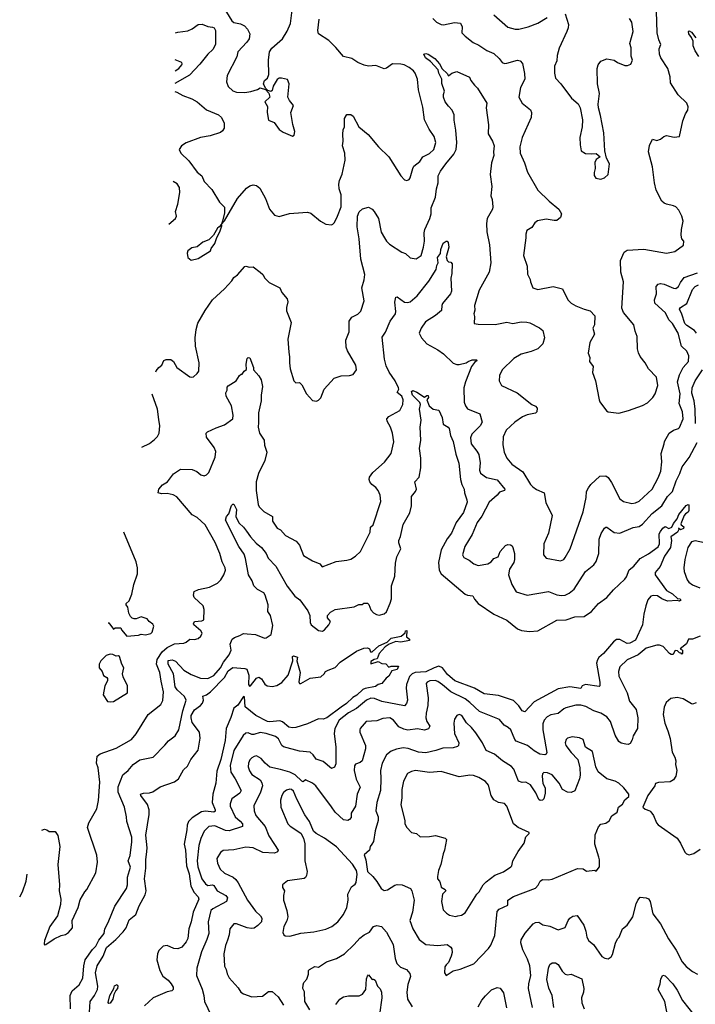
# Model space of a CAD drawing. Extents: x 1245515 to 1420776, y 606314 to 671314.
# Tile 29 of 256: x 1252366 to 1258037, y 654132 to 662394. Entities that reach past the tile are written whole.
import ezdxf

# ---------------------------------------------------------------- set-up
doc = ezdxf.new("R2010")
doc.units = 0

msp = doc.modelspace()

# ---------------------------------------------------------------- linework, layer by layer
at = {"layer": '0CON10XD'}
for points in [[(1254080.4, 662495), (1254147.8, 662385), (1254165, 662371.5), (1254220.3, 662360.3), (1254252.4, 662342.4), (1254279.2, 662315), (1254297.5, 662275), (1254292, 662235), (1254274, 662205), (1254198.1, 662125), (1254188.1, 662081.9), (1254107.1, 661925), (1254102.7, 661872.7), (1254117.5, 661835), (1254155, 661797.5), (1254185, 661787.1), (1254255, 661784.2), (1254307.7, 661792.3), (1254361.7, 661808.3), (1254385, 661823.3), (1254430, 661810), (1254457, 661777), (1254466.7, 661745), (1254423.3, 661705), (1254447.5, 661665), (1254443, 661617), (1254455, 661550), (1254501.7, 661531.7), (1254545, 661472.5), (1254579.3, 661449.3), (1254655, 661417.5), (1254670, 661425), (1254676.7, 661455), (1254658, 661515), (1254648.8, 661581.2), (1254643.3, 661615), (1254663.3, 661675), (1254630, 661715), (1254616, 661745), (1254627.5, 661855), (1254615, 661892.5), (1254565, 661903.3), (1254545, 661902.5), (1254527, 661893), (1254493, 661837), (1254485, 661800), (1254475, 661792.5), (1254450, 661800), (1254430, 661820), (1254413.6, 661856.4), (1254422.5, 661885), (1254447.5, 661905), (1254456.4, 661933.6), (1254456.2, 662055), (1254464.1, 662125.9), (1254484.1, 662155.9), (1254573.3, 662235), (1254612.7, 662297.3), (1254638.3, 662361.7), (1254652.2, 662475)], [(1255835, 662403.8), (1255864.5, 662374.5), (1255905, 662354.2), (1255925, 662351.9), (1256015, 662371.1), (1256065, 662365.7), (1256080, 662335), (1256078.8, 662285), (1256105.6, 662255.6), (1256172.2, 662202.2), (1256220.2, 662180.2), (1256288, 662135), (1256345, 662112.1), (1256389.7, 662069.7), (1256416.2, 662035), (1256435, 662027.1), (1256455, 662028.6), (1256545, 662055.8), (1256568.3, 662048.3), (1256587, 662027), (1256603.4, 661943.4), (1256605.4, 661895), (1256570.9, 661825), (1256556.5, 661745), (1256585, 661693.8), (1256655, 661638), (1256662.9, 661615), (1256660, 661575), (1256584.2, 661405.8), (1256563, 661327), (1256566, 661275), (1256602.4, 661192.4), (1256630, 661115), (1256714.6, 660964.6), (1256811.5, 660871.5), (1256891.2, 660805), (1256913.3, 660765), (1256906.1, 660733.9), (1256875, 660710), (1256851.7, 660708.3), (1256785, 660720), (1256712.3, 660707.7), (1256691.2, 660688.8), (1256665, 660650), (1256624, 660625), (1256614.2, 660595), (1256616, 660565), (1256595.6, 660415), (1256625.8, 660325), (1256628.3, 660258.3), (1256652.5, 660215), (1256653.3, 660195), (1256673.9, 660143.9), (1256715, 660131.2), (1256844.2, 660154.2), (1256922.5, 660135), (1256966, 660045), (1256994.4, 660014.4), (1257035, 659992), (1257105, 659964), (1257155, 659952.5), (1257195, 659910), (1257190, 659835), (1257176.7, 659805), (1257190, 659755), (1257152.5, 659685), (1257138.8, 659595), (1257150.7, 659560.7), (1257148.8, 659525), (1257180, 659485), (1257173.3, 659435), (1257200, 659365), (1257230, 659205), (1257236.4, 659186.4), (1257291.2, 659111.2), (1257305, 659103.8), (1257395, 659093.8), (1257477.5, 659115), (1257595, 659157.5), (1257635, 659178.8), (1257682, 659225), (1257700, 659255), (1257723.3, 659325), (1257711.9, 659395), (1257645.7, 659465), (1257617.5, 659515), (1257575, 659568.8), (1257561.2, 659598.8), (1257552.4, 659632.4), (1257550, 659735), (1257531.7, 659781.7), (1257521.4, 659835), (1257435, 659936.2), (1257419.2, 659975), (1257435.7, 660195), (1257412.5, 660275), (1257408.9, 660375), (1257441.4, 660445), (1257465, 660459.4), (1257605, 660468.1), (1257795.7, 660434.3), (1257865, 660449.2), (1257938.8, 660501.2), (1257942, 660535), (1257923.3, 660555), (1257918, 660585), (1257920, 660635), (1257934, 660705), (1257923.8, 660745), (1257900, 660795), (1257872.8, 660822.8), (1257855, 660833.1), (1257796.4, 660846.4), (1257775, 660854.2), (1257755, 660872), (1257710, 660965), (1257695.6, 661025.6), (1257679.2, 661159.2), (1257644, 661285), (1257652.5, 661337.5), (1257678.3, 661391.7), (1257715, 661380), (1257745, 661392), (1257774.4, 661415.6), (1257795, 661421.4), (1257858.8, 661408.8), (1257905.9, 661414.1), (1257933.7, 661546.3), (1257955.7, 661604.3), (1257974.2, 661635), (1257977, 661663), (1257967.1, 661695), (1257893, 661763), (1257829.4, 661865), (1257825.8, 661915), (1257805.6, 661985), (1257747.1, 662075), (1257735.7, 662105), (1257735, 662150), (1257747.5, 662185), (1257731.9, 662225), (1257718.1, 662285), (1257710.7, 662465)], [(1256345, 662434), (1256465, 662332), (1256525.5, 662315.5), (1256555, 662315.6), (1256635, 662335.5), (1256715, 662364.4), (1256795, 662411.9)], [(1256945.7, 662445), (1256974.2, 662355), (1256971.4, 662325), (1256957.5, 662295), (1256894, 662155), (1256878.8, 662095), (1256875, 662050), (1256856.7, 662005), (1256854.2, 661945.8), (1256865, 661903.8), (1256907.3, 661857.3), (1256997, 661737), (1257055, 661687.5), (1257071.2, 661655), (1257090.8, 661555), (1257087.5, 661495), (1257068, 661405), (1257070, 661345), (1257080, 661295), (1257115, 661272.5), (1257165, 661267.5), (1257205, 661272.5), (1257240, 661245), (1257205, 661220), (1257193.6, 661196.4), (1257197.5, 661145), (1257187, 661113), (1257187, 661087), (1257202.5, 661065), (1257245, 661056.7), (1257275, 661066.7), (1257306.7, 661095), (1257316.2, 661185), (1257291.2, 661231.2), (1257277.5, 661295), (1257270, 661445), (1257240.7, 661589.3), (1257224.1, 661654.1), (1257222.5, 661685), (1257232, 661775), (1257215.8, 661855), (1257214, 661985), (1257223, 662017), (1257244.5, 662045.5), (1257294.4, 662065.6), (1257357.5, 662055), (1257385, 662036.2), (1257445, 662010), (1257469.3, 662010.7), (1257495, 662022.5), (1257510, 662055), (1257497.7, 662087.7), (1257497.6, 662157.6), (1257487.5, 662195), (1257516.9, 662295), (1257505.6, 662375), (1257484.5, 662404.5)], [(1253667.5, 661792.8), (1253685, 661786.9), (1253735, 661758.8), (1253811.4, 661731.4), (1253856.1, 661706.1), (1253935, 661637.1), (1254036.2, 661596.2), (1254059.2, 661575), (1254084, 661525), (1254084, 661485), (1254068.3, 661461.7), (1254051.2, 661448.8), (1253965, 661418.9), (1253885, 661405.7), (1253765, 661361.2), (1253725, 661336.7), (1253703.8, 661305), (1253718.8, 661275), (1253785, 661210), (1253855, 661116), (1253894.1, 661084.1), (1253915, 661037.5), (1253980.5, 660970.5), (1254043.9, 660863.9), (1254085, 660820), (1254086.1, 660773.9), (1254067.5, 660702.5), (1254060, 660680), (1254040, 660655), (1254026.7, 660645), (1253993, 660587), (1253953, 660547), (1253905, 660528), (1253855, 660488.8), (1253810.3, 660479.7), (1253778.8, 660455), (1253772, 660435), (1253777.5, 660397.5), (1253805, 660377.5), (1253865, 660390), (1253966.7, 660455), (1253972.5, 660475), (1254003.8, 660515), (1254022, 660568), (1254047.1, 660615), (1254062.5, 660665), (1254060, 660680), (1254085, 660707.5), (1254195, 660893.3), (1254270, 660980), (1254298.8, 661001.2), (1254325, 661010), (1254355, 661004), (1254381.7, 660981.7), (1254430, 660895), (1254464.3, 660805), (1254505, 660754), (1254545, 660744.2), (1254632.3, 660767.7), (1254744.2, 660775.8), (1254781.7, 660778.3), (1254809.7, 660769.7), (1254890, 660705), (1254935, 660677.5), (1254985, 660672.5), (1254995, 660677.5), (1255008.3, 660691.7), (1255033.9, 660746.1), (1255064, 660825), (1255063.8, 660925), (1255048.8, 660975), (1255046.2, 661015), (1255051.2, 661045), (1255072.3, 661097.7), (1255098, 661215), (1255094.4, 661275), (1255075.8, 661335), (1255080.8, 661375), (1255078, 661435), (1255080.7, 661469.3), (1255092.5, 661495), (1255092.5, 661565), (1255111.2, 661598.8), (1255145, 661598.8), (1255166.7, 661585), (1255213.3, 661495), (1255290.9, 661430.9), (1255377.3, 661327.3), (1255465, 661242.5), (1255566.2, 661085), (1255595, 661050), (1255615, 661043.8), (1255635, 661053.3), (1255645, 661067.5), (1255667.5, 661145), (1255675.7, 661164.3), (1255724, 661205), (1255750.8, 661245), (1255805, 661270.8), (1255842.5, 661305), (1255859.2, 661365), (1255844.4, 661415), (1255803.1, 661475), (1255764.6, 661554.6), (1255749.8, 661659.8), (1255714.1, 661805), (1255704.1, 661895), (1255686.1, 661945), (1255672.1, 661965), (1255635, 661992.8), (1255594.4, 662014.4), (1255565, 662022.5), (1255495, 662023), (1255445, 661988.6), (1255425, 661982.2), (1255355, 662010.3), (1255295, 662005.4), (1255256.9, 662013.1), (1255205, 662034), (1255155, 662068.5), (1255084.2, 662085), (1255021, 662161), (1254959.9, 662219.9), (1254875, 662276.2), (1254868.2, 662305), (1254880.2, 662399.8)], [(1253675.3, 662285.3), (1253695, 662291.2), (1253778.5, 662301.5), (1253815, 662316.9), (1253865, 662355.3), (1253897.3, 662357.3), (1253945, 662338.1), (1253985, 662331.4), (1253997.5, 662325), (1254011.4, 662305), (1254009.4, 662185), (1253988.9, 662145), (1253946.9, 662105), (1253879.1, 662020.9), (1253791.8, 661928.2), (1253668.6, 661860.2)], [(1258066.8, 662085), (1258035, 662134.5), (1258019.8, 662175), (1258018.6, 662215), (1258006.3, 662246.3), (1257983.5, 662275), (1257980.6, 662295), (1257985, 662300), (1258005, 662288.5), (1258042.7, 662242.7)], [(1253509, 659439.6), (1253512.1, 659447.9), (1253533.4, 659476.6), (1253560, 659495), (1253577.5, 659535), (1253595, 659542.5), (1253635, 659542.5), (1253657.5, 659525), (1253686.7, 659475), (1253795, 659397.5), (1253805, 659393.3), (1253825, 659397.5), (1253857.5, 659425), (1253868.8, 659445), (1253872, 659515), (1253841.5, 659655), (1253840.5, 659725), (1253848.5, 659795), (1253862.2, 659847.8), (1253921.9, 659955), (1253985.4, 660044.6), (1254084.4, 660135.6), (1254147.4, 660202.6), (1254165, 660230), (1254195, 660254), (1254255, 660323.3), (1254265, 660326.7), (1254295, 660316.7), (1254325, 660320), (1254385, 660276.7), (1254406.7, 660255), (1254423.3, 660225), (1254459.5, 660189.5), (1254550, 660145), (1254567.5, 660105), (1254611.2, 660051.2), (1254615.9, 660025.9), (1254605, 659980), (1254605, 659950), (1254645.9, 659854.1), (1254617.3, 659712.7), (1254624.3, 659605), (1254632.5, 659565), (1254630, 659515), (1254636, 659465), (1254667.5, 659365), (1254685, 659347.5), (1254715, 659350), (1254735, 659330), (1254772.5, 659255), (1254825, 659200), (1254856.4, 659193.6), (1254875, 659202.5), (1254895, 659222.5), (1254922.5, 659295), (1255005, 659386), (1255065, 659406), (1255135, 659408.8), (1255165, 659416.7), (1255193.3, 659455), (1255188.8, 659495), (1255116.7, 659616.7), (1255107.6, 659647.6), (1255104.5, 659704.5), (1255130.6, 659775), (1255132.5, 659865), (1255155, 659898.8), (1255205, 659923.8), (1255230.5, 659949.5), (1255258.6, 660035), (1255238.9, 660145), (1255259.1, 660210.9), (1255262.9, 660255), (1255230, 660385), (1255215.9, 660555), (1255198.9, 660655), (1255201.1, 660745), (1255215, 660782.9), (1255245, 660808.1), (1255295, 660822), (1255325, 660804.3), (1255342.5, 660785), (1255376.9, 660725), (1255401.9, 660611.9), (1255428.2, 660565), (1255445.3, 660535.3), (1255471.3, 660511.3), (1255573.3, 660445), (1255605, 660433.8), (1255645, 660396.7), (1255695, 660388.8), (1255735.8, 660415), (1255756.2, 660485), (1255763, 660537), (1255760.4, 660605), (1255767.2, 660635), (1255809.2, 660725), (1255820, 660765), (1255819.3, 660815), (1255857, 660905), (1255863.9, 660975), (1255878.2, 661025), (1255879.2, 661085), (1255898, 661122), (1255943.7, 661186.3), (1256011.2, 661265), (1256030.3, 661305), (1256034.6, 661365), (1256028.3, 661468.3), (1256012.6, 661552.6), (1256014.4, 661595), (1255996.6, 661636.6), (1255965, 661670), (1255936.4, 661706.4), (1255923.9, 661743.9), (1255923.6, 661766.4), (1255933.3, 661795), (1255909.8, 661859.8), (1255908.8, 661895), (1255885.3, 661945), (1255878.5, 661975), (1255814.6, 662045), (1255773.8, 662073.8), (1255759.5, 662105), (1255775, 662110), (1255795, 662104.8), (1255849.8, 662069.8), (1255891.3, 662025), (1255912.1, 661982.1), (1255953.6, 661943.6), (1255965, 661923.3), (1255993, 661947), (1256035, 661958.8), (1256143, 661913), (1256154.2, 661884.2), (1256182.5, 661845), (1256209.8, 661819.8), (1256286.7, 661695), (1256281.1, 661655), (1256302.5, 661512.5), (1256297.9, 661437.9), (1256334.5, 661374.5), (1256348.1, 661335), (1256342.5, 661285), (1256347.5, 661255), (1256326.8, 661193.2), (1256314.4, 661095.6), (1256330, 660995), (1256321.2, 660915), (1256331.2, 660885), (1256338.6, 660825), (1256334.2, 660805), (1256290, 660725), (1256284.5, 660685), (1256286.9, 660615), (1256310.6, 660505), (1256320, 660355), (1256307.1, 660275), (1256222.9, 660125), (1256184.3, 659995), (1256186.4, 659956.4), (1256178, 659925), (1256183.8, 659905), (1256180, 659845), (1256215, 659838.8), (1256358, 659838), (1256455, 659856), (1256505, 659845.7), (1256575, 659860.4), (1256623.6, 659856.4), (1256649.3, 659849.3), (1256728.1, 659808.1), (1256756.2, 659785), (1256772, 659725), (1256757.5, 659675), (1256715, 659631.4), (1256660.9, 659609.1), (1256575, 659588.9), (1256515, 659551.9), (1256417.5, 659455), (1256395, 659407.5), (1256390, 659365), (1256410, 659325), (1256542.2, 659262.2), (1256666.4, 659166.4), (1256695, 659152.5), (1256710, 659135), (1256707.5, 659105), (1256697, 659093), (1256625, 659079.1), (1256586.9, 659063.1), (1256521.9, 659018.1), (1256450.3, 658949.7), (1256425.7, 658895), (1256423, 658827), (1256432.5, 658765), (1256456.5, 658715), (1256498.1, 658665), (1256589.1, 658599.1), (1256655, 658493.3), (1256672.5, 658475), (1256705, 658452), (1256770, 658425), (1256782, 658342), (1256836, 658235), (1256806, 658085), (1256764.5, 657995), (1256763.6, 657905), (1256785, 657876), (1256905, 657853.3), (1256934.1, 657865.9), (1256945, 657880), (1256985.6, 657955), (1257095.8, 658265), (1257122, 658385), (1257123.8, 658435), (1257140, 658465), (1257160, 658495), (1257235, 658563.8), (1257285, 658566.2), (1257305, 658553.3), (1257335, 658511.2), (1257404.2, 658375), (1257435, 658351.9), (1257505, 658333.3), (1257535, 658338.9), (1257565, 658353.1), (1257675, 658454), (1257725, 658548.8), (1257746.9, 658605), (1257756.5, 658685), (1257751.9, 658755), (1257776.7, 658835), (1257777.5, 658855), (1257817.5, 658925), (1257855, 658948.8), (1257895, 658962.5), (1257905, 658972.5), (1257935.7, 659045), (1257930, 659105), (1257903.1, 659173.1), (1257909.3, 659255), (1257887.1, 659355), (1257905.4, 659414.6), (1257935.3, 659474.7), (1257980.9, 659525), (1257983.6, 659575), (1257965, 659612.9), (1257920, 659655), (1257894.4, 659765), (1257845, 659843.8), (1257815.7, 659875.7), (1257786.5, 659935), (1257696.4, 660015), (1257694.6, 660045), (1257710.8, 660095), (1257710, 660155), (1257724.6, 660175.4), (1257745, 660181.1), (1257775, 660174.6), (1257855, 660140.5), (1257875, 660139.4), (1257895, 660154.3), (1257912, 660188), (1257945, 660231.1), (1258055, 660270.9)], [(1253670.3, 661965.8), (1253702.5, 661985), (1253728, 662015), (1253731.2, 662025), (1253726.1, 662036.1), (1253671.7, 662058.6)], [(1253617.2, 660679.9), (1253674, 660725), (1253681.4, 660745), (1253674.2, 660785), (1253693.7, 660846.3), (1253711.3, 660945), (1253707.7, 660985), (1253687.4, 661017.4), (1253655.8, 661036.6)], [(1252552.8, 655593), (1252575, 655602), (1252595, 655596.2), (1252615, 655581.2), (1252665, 655581.2), (1252687.2, 655547.2), (1252703.3, 655455), (1252685.6, 655305), (1252701.5, 655135), (1252696.5, 655085), (1252710.8, 655015), (1252709.5, 654970.5), (1252684.3, 654875.7), (1252620, 654785), (1252575, 654667.5), (1252570.7, 654640.7), (1252575, 654630), (1252585, 654632.5), (1252655, 654682.5), (1252715, 654710), (1252751.7, 654718.3), (1252775, 654733.8), (1252810, 654775), (1252808, 654835), (1252857.5, 654945), (1252875, 655007.5), (1252913.3, 655075), (1252931.2, 655095), (1253005.8, 655235), (1253020.8, 655325), (1253014.2, 655384.2), (1252934.3, 655615), (1252946, 655655), (1253015, 655773.3), (1253026.8, 655843.2), (1253039.1, 655995), (1253025.6, 656115), (1253011.2, 656155), (1253015.8, 656214.2), (1253042.5, 656235), (1253175, 656280.6), (1253304, 656355), (1253345, 656402.5), (1253446.2, 656565), (1253552.4, 656647.6), (1253567.4, 656682.6), (1253572.5, 656755), (1253552.8, 656842.8), (1253543.9, 656915), (1253514.6, 656985), (1253519.1, 657025), (1253561.2, 657088.8), (1253604.3, 657125.7), (1253665, 657157.1), (1253745, 657162), (1253765, 657171.2), (1253794.2, 657195.8), (1253835, 657192), (1253865, 657202), (1253888, 657222), (1253897.5, 657245), (1253887.5, 657265), (1253829.2, 657315), (1253826, 657325), (1253835, 657345.6), (1253895, 657350.9), (1253911.4, 657358.6), (1253916.1, 657446.1), (1253906.2, 657475), (1253832, 657545), (1253825.8, 657565), (1253830.8, 657595), (1253866.6, 657613.4), (1253958.8, 657631.2), (1254025.8, 657665), (1254055, 657694.2), (1254080.6, 657735), (1254092.9, 657775), (1254092.5, 657795), (1254067.1, 657845), (1254047.5, 657915), (1254007.4, 658007.4), (1253922.9, 658155), (1253855, 658216.9), (1253815, 658238.1), (1253685, 658391.1), (1253655, 658407.8), (1253605, 658417.8), (1253556.4, 658416.4), (1253530, 658425), (1253533.3, 658455), (1253565, 658492.5), (1253608, 658515), (1253656.1, 658583.9), (1253715, 658622.5), (1253815, 658619.2), (1253852.3, 658602.3), (1253887.5, 658575), (1253915, 658566.7), (1253935, 658573.8), (1253953.8, 658595), (1254006.3, 658723.7), (1254011.7, 658771.7), (1254000, 658805), (1253935, 658890), (1253932, 658925), (1253943, 658937), (1254015, 658970.8), (1254085, 658994.3), (1254156.2, 659045), (1254158.6, 659075), (1254144.4, 659155), (1254098.5, 659235), (1254095.7, 659264.3), (1254107.5, 659285), (1254108.8, 659311.2), (1254116.7, 659323.3), (1254182.5, 659365), (1254210.7, 659409.3), (1254225, 659420), (1254235, 659420), (1254250, 659445), (1254269.7, 659460.3), (1254267.3, 659505), (1254275, 659550), (1254285, 659560), (1254296.8, 659556.8), (1254330, 659475), (1254330, 659455), (1254373.3, 659405), (1254392.7, 659372.7), (1254405.7, 659315), (1254394.2, 659245), (1254394.2, 659195), (1254370.8, 659095), (1254372.2, 659015), (1254366.9, 658975), (1254378.9, 658925), (1254418, 658865), (1254421.9, 658825), (1254441.8, 658765), (1254424.5, 658695), (1254371.2, 658585), (1254350, 658515), (1254350, 658445), (1254366.9, 658325), (1254375.5, 658305.5), (1254415, 658266), (1254488.8, 658225), (1254489.2, 658185), (1254527.1, 658127.1), (1254555, 658113.3), (1254598, 658065), (1254687.7, 658017.7), (1254714.3, 657985), (1254748.3, 657898.3), (1254825, 657853.8), (1254887, 657827), (1254905, 657802.5), (1255022.1, 657847.9), (1255112.4, 657857.6), (1255145, 657868.1), (1255185, 657891.4), (1255227, 657933), (1255307.5, 658095), (1255310.8, 658135), (1255332.5, 658155), (1255397.7, 658352.3), (1255392, 658405), (1255376, 658445), (1255355, 658470), (1255321.2, 658495), (1255305, 658517.5), (1255300, 658535), (1255303.8, 658555), (1255331.2, 658595), (1255428.3, 658681.7), (1255484.4, 658755), (1255506.6, 658853.4), (1255496.9, 658925), (1255478.6, 658975), (1255450, 659025), (1255448, 659045), (1255465.5, 659064.5), (1255556, 659115), (1255581.5, 659165), (1255584.5, 659205), (1255573.3, 659235), (1255533.6, 659265), (1255547.5, 659295), (1255544.6, 659305), (1255518.2, 659365), (1255466.3, 659436.3), (1255441.1, 659491.1), (1255427.6, 659545), (1255408.5, 659731.5), (1255437.9, 659772.1), (1255475.6, 659865.6), (1255520.4, 659925), (1255523.8, 659945), (1255516.2, 660025), (1255524.2, 660065.8), (1255535, 660070), (1255595, 660024.6), (1255625, 660022.5), (1255645, 660028.2), (1255701.9, 660078.1), (1255799.3, 660199.3), (1255861.1, 660298.9), (1255867.6, 660332.4), (1255879.2, 660355), (1255872.3, 660397.7), (1255897.6, 660432.4), (1255900.6, 660465), (1255921.5, 660518.5), (1255945, 660537.1), (1255955, 660536), (1255962.5, 660525), (1255967.1, 660485), (1255946, 660405), (1255955, 660372.5), (1255965, 660362.5), (1255985, 660360), (1255997.5, 660345), (1255993.8, 660265), (1255984, 660225), (1255991.2, 660115), (1255983.8, 660095), (1255916.7, 660013.3), (1255909.1, 659995), (1255905.6, 659955), (1255857.8, 659912.2), (1255771.5, 659858.5), (1255735.4, 659805), (1255720, 659765), (1255738.9, 659725), (1255785, 659673.5), (1255875.2, 659625.2), (1255925, 659590.9), (1256005, 659511.1), (1256035, 659500.6), (1256055, 659501.1), (1256115, 659515.6), (1256129.4, 659525), (1256165, 659540.8), (1256201.2, 659541.2), (1256207.5, 659535), (1256183.5, 659516.5), (1256158.5, 659485), (1256107.5, 659355), (1256095.5, 659305), (1256098.5, 659185), (1256107.5, 659155), (1256125, 659130), (1256228.2, 659088.2), (1256247.4, 659017.4), (1256232.3, 658985), (1256161.5, 658915), (1256151.5, 658885), (1256155.5, 658835.5), (1256204.5, 658775), (1256220.9, 658745), (1256230.9, 658675), (1256226.7, 658615), (1256235, 658590), (1256285, 658553.3), (1256375, 658532), (1256438.1, 658455), (1256435, 658444.5), (1256395, 658429.6), (1256375, 658404.4), (1256308.2, 658345), (1256245, 658227.1), (1256205.6, 658175), (1256163.1, 658075), (1256103.3, 657975), (1256083.3, 657905), (1256095, 657880), (1256138.3, 657858.3), (1256178.7, 657828.7), (1256215, 657814.4), (1256295, 657829.2), (1256325, 657846), (1256347, 657873), (1256381.7, 657888.3), (1256399.1, 657930.9), (1256445, 657983.3), (1256465, 657991.2), (1256486.4, 657986.4), (1256499.3, 657979.3), (1256506.7, 657965), (1256518.8, 657915), (1256520.8, 657865), (1256515, 657840), (1256477, 657783), (1256468.9, 657735), (1256498, 657655), (1256535, 657593.3), (1256626.1, 657566.1), (1256805, 657595.7), (1256875, 657569.4), (1256915, 657561.4), (1256945, 657565.7), (1256979.1, 657580.9), (1257020.8, 657615), (1257116.1, 657763.9), (1257185, 657820), (1257205, 657846.7), (1257227.8, 657915), (1257229.5, 658035), (1257247.6, 658082.4), (1257275, 658126.7), (1257285, 658136.2), (1257295, 658136), (1257355, 658090.8), (1257405, 658084.2), (1257515, 658132.9), (1257565, 658142.5), (1257595, 658160), (1257675, 658249.6), (1257755.8, 658314.2), (1257805, 658393.4), (1257846.8, 658435), (1257877.2, 658525), (1257907.6, 658585), (1257927.8, 658642.2), (1257985, 658721.9), (1258054.2, 658845.8)], [(1258047.5, 659765), (1258030, 659785), (1257965, 659828), (1257949.1, 659845), (1257924.1, 659924.1), (1257903.3, 659965), (1257912, 659978), (1257965, 660012), (1258015, 660129.2), (1258037.1, 660155), (1258065, 660170.3)], [(1258039.5, 659005), (1258035.7, 659125.7), (1258028.2, 659195), (1258008.5, 659261.5), (1258010.6, 659305), (1258035.3, 659365), (1258097.1, 659455)], [(1252794.3, 654095), (1252789.2, 654205), (1252808, 654245), (1252864.6, 654295.4), (1252897.4, 654352.6), (1252904.6, 654455), (1252914.7, 654505.3), (1252977.5, 654592.5), (1253005, 654620.8), (1253030.5, 654669.5), (1253074.4, 654725), (1253080, 654765), (1253109.3, 654819.3), (1253166, 654955), (1253264.2, 655105), (1253271.4, 655135), (1253271.3, 655198.7), (1253297.6, 655282.4), (1253276.5, 655335), (1253295, 655380), (1253308.5, 655495), (1253307.1, 655535), (1253265.6, 655665), (1253264.3, 655705), (1253246.5, 655785), (1253191.9, 655911.9), (1253192, 655958), (1253233.2, 656056.8), (1253276, 656094), (1253318, 656145), (1253375.5, 656184.5), (1253487.5, 656205), (1253583.5, 656306.5), (1253616.9, 656343.1), (1253671.4, 656385), (1253703.3, 656435), (1253734.7, 656595), (1253764.5, 656685), (1253751.1, 656715), (1253689.6, 656769.6), (1253671, 656795), (1253657.6, 656905), (1253613.4, 656985), (1253614.1, 657015.9), (1253645, 657022.4), (1253675, 657011), (1253745.2, 656935.2), (1253805, 656900.8), (1253885, 656868.7), (1253946.2, 656865), (1253995, 656890), (1254051.8, 656955), (1254077.5, 657002.5), (1254125.4, 657065), (1254141.8, 657105), (1254133.8, 657155), (1254150, 657195), (1254170.1, 657209.9), (1254214, 657226), (1254245, 657243.3), (1254275, 657242), (1254345, 657234), (1254420, 657205), (1254435, 657206.2), (1254477.1, 657235), (1254491.7, 657311.7), (1254471.8, 657395), (1254449.1, 657429.1), (1254451.8, 657485), (1254426.4, 657566.4), (1254414.4, 657585), (1254362.4, 657612.4), (1254333, 657643), (1254317.5, 657685), (1254287.5, 657735), (1254263, 657873), (1254249.6, 657909.6), (1254206.9, 657975), (1254092.9, 658195), (1254101.2, 658225), (1254121.4, 658248.6), (1254145, 658316.7), (1254155, 658330), (1254165, 658330), (1254185.6, 658285), (1254182, 658225), (1254188, 658205), (1254208.3, 658168.3), (1254245, 658135.8), (1254271.1, 658101.1), (1254303.5, 658053.5), (1254351.7, 658001.7), (1254397.1, 657965), (1254434.4, 657915), (1254450.8, 657875), (1254517.5, 657807.5), (1254611.7, 657641.7), (1254675.8, 657555.8), (1254717.5, 657525), (1254784.2, 657435), (1254802, 657395), (1254804.2, 657335), (1254812.9, 657315), (1254875, 657268), (1254907.7, 657262.3), (1254925, 657273.3), (1254962.5, 657315), (1254976.2, 657345), (1254950, 657375), (1254950, 657395), (1254975, 657423.3), (1255015, 657446.2), (1255175, 657467.5), (1255213.6, 657486.4), (1255241.7, 657488.3), (1255255, 657497.5), (1255285, 657497.5), (1255298.3, 657488.3), (1255313, 657443), (1255337, 657417), (1255362.3, 657402.3), (1255385, 657398.8), (1255425, 657410), (1255445, 657426.7), (1255475, 657497.5), (1255488.6, 657535), (1255486.8, 657643.2), (1255514.5, 657725.5), (1255520.8, 657835), (1255532.4, 657887.6), (1255565.6, 657955), (1255548.5, 658005), (1255548.6, 658025), (1255562, 658058), (1255585, 658158), (1255641.9, 658255), (1255655.6, 658314.4), (1255655, 658392.5), (1255688.8, 658435), (1255697.5, 658455), (1255682.9, 658515), (1255720, 658555), (1255732.9, 658635), (1255733.8, 658715), (1255721.5, 658795), (1255732.7, 658865), (1255729.1, 658975), (1255736.9, 659035), (1255721.9, 659125), (1255729.3, 659165), (1255725, 659180.8), (1255712.9, 659192.9), (1255663.5, 659245), (1255654.7, 659275), (1255665, 659283.1), (1255698.8, 659268.8), (1255764, 659226), (1255785, 659240), (1255795, 659240), (1255797.1, 659225), (1255782.9, 659205), (1255803.3, 659155), (1255836.1, 659126.1), (1255885, 659117.5), (1255911.2, 659055), (1255920.8, 659000.8), (1255963.3, 658975), (1255972.5, 658962.5), (1255983.6, 658905), (1256003.5, 658855), (1256028.1, 658748.1), (1256053.7, 658673.7), (1256066.5, 658535), (1256077.8, 658495), (1256098.1, 658455), (1256099.2, 658425), (1256120.8, 658365), (1256121.2, 658345), (1256091.2, 658258.8), (1256029.7, 658175), (1255990, 658085), (1255955, 658038.9), (1255903.1, 657946.9), (1255880.8, 657840.8), (1255887.7, 657775), (1255905, 657743.1), (1256105.7, 657575), (1256125, 657565.5), (1256170.9, 657560.9), (1256185, 657532), (1256215.8, 657495), (1256345, 657405.7), (1256455, 657356.7), (1256545, 657284), (1256578.3, 657268.3), (1256645, 657259.5), (1256716.7, 657265), (1256875, 657354.1), (1256952, 657358), (1257025, 657382.9), (1257103.3, 657385), (1257165, 657426.9), (1257224.6, 657495.4), (1257296, 657545), (1257350.9, 657609.1), (1257445, 657698.2), (1257460.5, 657719.5), (1257482.9, 657777.1), (1257520.6, 657809.4), (1257575, 657872), (1257645, 657912.5), (1257725, 657970), (1257735.4, 657995), (1257735, 658080), (1257745, 658100), (1257765, 658127.5), (1257785, 658142.5), (1257815, 658124.3), (1257839.2, 658135), (1257853.6, 658166.4), (1257884.2, 658205), (1257899.1, 658240.9), (1257961.2, 658318.8), (1257975.9, 658325.9), (1257982, 658322), (1257983.1, 658275), (1257977.7, 658262.3), (1257955, 658247.3), (1257945, 658232.9), (1257915.8, 658165), (1257918.8, 658155), (1257939.5, 658139.5), (1257937.8, 658125), (1257912.5, 658112.5), (1257895, 658127.5), (1257900, 658115), (1257888.8, 658095), (1257831.2, 658055), (1257836, 658025), (1257828.1, 657965), (1257777.6, 657892.4), (1257741.9, 657805), (1257701.4, 657755), (1257700, 657735), (1257794.2, 657605), (1257845, 657575.5), (1257887.7, 657537.7), (1257908.8, 657535), (1257915, 657523.8), (1257905, 657514.4), (1257885, 657521.2), (1257805, 657514.5), (1257755, 657533.6), (1257718.7, 657558.7), (1257685, 657562.9), (1257662.9, 657557.1), (1257639.1, 657525), (1257622.7, 657475), (1257604.3, 657405.7), (1257593.3, 657315), (1257535, 657187.1), (1257488.2, 657161.8), (1257465, 657158.9), (1257405, 657193.1), (1257375, 657193.2), (1257349.4, 657175), (1257265.3, 657074.7), (1257227.4, 657042.6), (1257215, 657023.8), (1257207.5, 656995), (1257236.9, 656835), (1257236.2, 656805), (1257230.7, 656799.3), (1257115, 656816.9), (1257086.2, 656805), (1257075, 656781.2), (1256985, 656796.1), (1256885, 656779.1), (1256685, 656671.2), (1256605, 656586), (1256585, 656593.8), (1256555, 656635.7), (1256510.9, 656680.9), (1256385, 656722.9), (1256265, 656736.1), (1256183.1, 656785), (1256019.1, 656845), (1255958.3, 656898.3), (1255914.8, 656954.8), (1255885, 656968.8), (1255845, 656956.7), (1255775, 656921), (1255684.8, 656915.2), (1255660.9, 656905), (1255638.2, 656881.8), (1255614.1, 656815), (1255610, 656785), (1255621.2, 656685), (1255614.4, 656655), (1255595, 656635.7), (1255405, 656673.9), (1255345, 656697.2), (1255315, 656702.2), (1255278.5, 656685), (1255194.8, 656615.2), (1255125, 656579.2), (1255046.9, 656515), (1255012.9, 656445), (1255007.3, 656405), (1255020.9, 656290.9), (1255020.5, 656149.5), (1255008.7, 656121.3), (1254985, 656110.8), (1254915, 656170.4), (1254855, 656188.6), (1254830.6, 656225), (1254805, 656246.7), (1254715, 656257.1), (1254581.8, 656291.8), (1254567.5, 656305), (1254538.8, 656358.8), (1254515, 656378.1), (1254434.5, 656404.5), (1254385, 656413.1), (1254333.1, 656396.9), (1254315, 656396.5), (1254285, 656408.8), (1254265, 656407.5), (1254242.7, 656387.3), (1254165, 656261.9), (1254131.8, 656135), (1254140.1, 656080.1), (1254175.2, 656025.2), (1254224.4, 655925), (1254215.3, 655904.7), (1254146.7, 655855), (1254132.7, 655815), (1254133.1, 655795), (1254175.4, 655705), (1254217.7, 655667.7), (1254235.6, 655645), (1254238, 655625), (1254123.5, 655586.5), (1254095, 655589.8), (1254005, 655629.6), (1253955, 655622.7), (1253914.5, 655585), (1253886.4, 655523.6), (1253870.6, 655465), (1253856.4, 655335), (1253862.1, 655285), (1253895.3, 655185), (1253925, 655141.8), (1253945, 655130), (1253984.6, 655134.6), (1253995, 655128.8), (1254025, 655083.6), (1254095.8, 655045), (1254110.8, 655025), (1254101.2, 654995), (1253987, 654933), (1253971.3, 654918.7), (1253947.1, 654825), (1253954.3, 654725), (1253938.5, 654675), (1253892.5, 654572.5), (1253852.2, 654435), (1253851.4, 654375), (1253898.1, 654258.1), (1253912.3, 654205), (1253916.9, 654155), (1253975, 654039.2)], [(1253391.2, 658806.4), (1253455, 658837.1), (1253498.9, 658871.1), (1253522.3, 658897.7), (1253536, 658925), (1253544, 658985), (1253535, 659040), (1253522.7, 659125), (1253478.5, 659253)], [(1253107.8, 657331.8), (1253115, 657332.5), (1253155, 657280), (1253168.3, 657291.7), (1253215, 657290), (1253220, 657275), (1253265, 657222.5), (1253365, 657230), (1253385, 657236.7), (1253423.6, 657233.6), (1253465.9, 657244.1), (1253477.5, 657255), (1253492.5, 657305), (1253485, 657322.5), (1253452.5, 657345), (1253437.3, 657367.3), (1253385, 657383.3), (1253345, 657367.5), (1253327, 657367), (1253311.7, 657371.7), (1253296.4, 657386.4), (1253283.3, 657415), (1253273.3, 657465), (1253260, 657485), (1253260, 657495), (1253285, 657517.5), (1253308.8, 657575), (1253325.8, 657654.2), (1253354.2, 657745), (1253354.2, 657795), (1253345.5, 657845.5), (1253240.4, 658094)], [(1258115, 658005.3), (1258035, 658020), (1258005, 658013.1), (1257974.5, 657965), (1257949.5, 657865), (1257941.5, 657795), (1257943.8, 657763.8), (1257970, 657695), (1257984.2, 657675), (1258015, 657652.2), (1258075.5, 657625.5)], [(1252951.8, 654065), (1252957.1, 654155), (1252995.4, 654205), (1253020.7, 654255), (1253023.1, 654285), (1253004, 654395), (1253017.4, 654455), (1253067.3, 654535), (1253095, 654609.7), (1253172.2, 654675), (1253235, 654740), (1253261.2, 654775), (1253285, 654840.5), (1253341.8, 654885), (1253370.7, 654959.3), (1253420.3, 655049.7), (1253428.4, 655085), (1253413.1, 655185), (1253426.3, 655275), (1253424, 655345), (1253434.7, 655414.7), (1253437.6, 655445), (1253425, 655550), (1253453.3, 655725), (1253453.1, 655765), (1253439.1, 655809.1), (1253382, 655885), (1253380, 655895), (1253405.5, 655904.5), (1253455, 655905.5), (1253485, 655914.4), (1253545, 655955.6), (1253665, 656000), (1253700.6, 656025), (1253741.7, 656098.3), (1253775, 656131.4), (1253803.6, 656186.4), (1253863.3, 656265), (1253881.6, 656365), (1253874.7, 656415), (1253815, 656496.9), (1253804.8, 656535), (1253806.9, 656555), (1253835, 656603.2), (1253885, 656640.3), (1253900.8, 656659.2), (1253909.5, 656685), (1253905, 656717.5), (1253935, 656729.7), (1253967.4, 656755), (1254084.7, 656875), (1254115, 656931.5), (1254155, 656959.3), (1254255, 656951.2), (1254273.6, 656943.6), (1254288.5, 656895), (1254286, 656815), (1254295, 656801.4), (1254305, 656804.4), (1254355, 656867.5), (1254375, 656878.1), (1254395, 656864.2), (1254425, 656818.6), (1254445, 656805.5), (1254485, 656797.8), (1254525, 656807.1), (1254567, 656833), (1254621.1, 656895), (1254658, 657015), (1254655, 657050), (1254665, 657056.7), (1254697.5, 657045), (1254693.3, 657015), (1254719.3, 656915), (1254708.8, 656838.8), (1254715, 656823.3), (1254725, 656823.3), (1254805, 656868.1), (1254895, 656881.2), (1254922.5, 656905), (1254932.5, 656925), (1254955, 656936), (1255015, 656958.8), (1255055, 657003.8), (1255192.5, 657095), (1255255, 657120), (1255285, 657122.5), (1255302.5, 657115), (1255310, 657090), (1255325, 657090.4), (1255380.9, 657139.1), (1255449.5, 657170.5), (1255485, 657204.7), (1255569.4, 657220.6), (1255600.6, 657249.4), (1255605, 657266), (1255615, 657267.5), (1255611.8, 657215), (1255639.4, 657195), (1255639.2, 657185), (1255565, 657172), (1255525, 657177.7), (1255467, 657153), (1255435, 657130.6), (1255383.1, 657075), (1255368.3, 657031.7), (1255342.5, 657025), (1255315, 657007.5), (1255315, 656990), (1255375, 657010), (1255405, 656992.5), (1255438.3, 656988.3), (1255465, 656960), (1255485, 656970), (1255545, 656970), (1255535, 656942), (1255488.8, 656931.2), (1255464.3, 656885.7), (1255441.7, 656868.3), (1255405, 656823.8), (1255374.2, 656815.8), (1255352.5, 656797.5), (1255267.3, 656782.7), (1255247.4, 656772.6), (1255196.4, 656725), (1255163.5, 656706.5), (1255110.4, 656655), (1255063.6, 656626.4), (1254943.3, 656535), (1254915, 656524.7), (1254875, 656526.8), (1254783.3, 656485), (1254685, 656455.7), (1254655, 656452.7), (1254625, 656458.5), (1254571.1, 656501.1), (1254549.9, 656509.9), (1254465, 656501.9), (1254445.2, 656505.2), (1254347.5, 656555), (1254258.2, 656628.2), (1254253.3, 656713.3), (1254245, 656713.8), (1254197.1, 656642.9), (1254164.2, 656615.8), (1254139.5, 656539.5), (1254100.8, 656445), (1254090.8, 656345), (1254054.2, 656185), (1254020.5, 656089.5), (1254013.3, 655986.7), (1253987.3, 655895), (1253983.4, 655825), (1254008.2, 655765), (1254007.9, 655752.1), (1253995, 655744.6), (1253925, 655753.8), (1253891.8, 655748.2), (1253815, 655696.1), (1253784.1, 655665), (1253771.2, 655635), (1253769.4, 655595), (1253745.9, 655475), (1253758.8, 655425), (1253765.7, 655295), (1253787.6, 655227.6), (1253804.1, 655124.1), (1253829.9, 655069.9), (1253865.5, 655035), (1253870, 655015), (1253823.8, 654905), (1253807, 654823), (1253786, 654765), (1253777.2, 654685), (1253763.4, 654656.6), (1253728.2, 654611.8), (1253695, 654598), (1253659.1, 654599.1), (1253605, 654624.6), (1253570.4, 654619.6), (1253535, 654584.3), (1253523.1, 654555), (1253516.7, 654505), (1253541.5, 654415), (1253569.3, 654369.3), (1253613.1, 654335), (1253638.9, 654305), (1253655.6, 654275), (1253654.3, 654255.7), (1253644.3, 654245.7), (1253605, 654235.6), (1253488, 654185), (1253415, 654120)], [(1258079.1, 657220.9), (1258015, 657196.7), (1257980, 657195), (1257963.8, 657156.2), (1257910, 657115), (1257930, 657105), (1257930, 657075), (1257925, 657070), (1257918.3, 657078.3), (1257905, 657080), (1257888.3, 657098.3), (1257875, 657100), (1257865, 657097.5), (1257851.7, 657068.3), (1257835, 657067.1), (1257820, 657075), (1257766.9, 657135), (1257737.5, 657145), (1257714.6, 657145.4), (1257625, 657121.1), (1257556.4, 657063.6), (1257465, 657023.3), (1257405, 656964.2)], [(1253125, 656668.8), (1253155, 656673.8), (1253270, 656745), (1253270, 656805), (1253235, 656880), (1253230, 656905), (1253240, 656955), (1253223.3, 656985), (1253205, 657050), (1253195, 657057.5), (1253175, 657052.5), (1253147, 657067), (1253125, 657070), (1253091.7, 657058.3), (1253047, 657013), (1253033.3, 656985), (1253032.5, 656955), (1253060, 656925), (1253070.7, 656890.7), (1253097.5, 656875), (1253102.5, 656865), (1253102.5, 656845), (1253082.5, 656805), (1253068.3, 656728.3), (1253103.9, 656673.9), (1253125, 656668.8)], [(1257405, 656964.2), (1257392.1, 656925), (1257396.2, 656885), (1257465.5, 656745), (1257485.6, 656675), (1257540.8, 656605), (1257555.6, 656535), (1257550.8, 656445), (1257516, 656385), (1257507.8, 656352.2), (1257489.3, 656320.7), (1257475, 656313.3), (1257455, 656314.5), (1257415, 656324.6), (1257395, 656338.1), (1257365, 656390), (1257324.5, 656505), (1257295, 656545.3), (1257245, 656574.5), (1257186.7, 656595), (1257119.7, 656629.7), (1257075, 656643.5), (1257035, 656641.8), (1256951.2, 656618.8), (1256935, 656612.2), (1256885, 656571.9), (1256825, 656560), (1256794.7, 656545.3), (1256767.8, 656515), (1256756.4, 656485), (1256757.1, 656435), (1256764.1, 656405), (1256791.1, 656245), (1256785, 656230), (1256775, 656225.7), (1256731.3, 656231.3), (1256685, 656258.1), (1256627.5, 656305), (1256535, 656339.5), (1256522.7, 656355), (1256487.8, 656435), (1256467.1, 656455), (1256433.9, 656473.9), (1256395, 656522.5), (1256225, 656588.5), (1256145.7, 656665.7), (1256105, 656696.1), (1255984.4, 656754.4), (1255915, 656813.8), (1255875, 656841.8), (1255855, 656848.2), (1255808.8, 656845), (1255785.8, 656835), (1255778.1, 656825), (1255794.6, 656705), (1255791.9, 656638.1), (1255777.7, 656575), (1255776.1, 656535), (1255783.8, 656503.8), (1255808.1, 656465), (1255796.9, 656443.1), (1255765, 656431.2), (1255705.5, 656444.5), (1255625, 656432.7), (1255589.4, 656439.4), (1255549.8, 656459.8), (1255503.3, 656515), (1255474.5, 656534.5), (1255415, 656530), (1255365, 656511.8), (1255273.8, 656505), (1255225, 656446.7), (1255222, 656435), (1255222, 656415), (1255267.8, 656305), (1255270, 656275), (1255240, 656175), (1255225, 656161.4), (1255185, 656146), (1255177.3, 656132.7), (1255174.4, 656095), (1255190.6, 656020.6), (1255223.3, 655955), (1255198.5, 655895), (1255184.4, 655795), (1255149.2, 655735), (1255149.5, 655700.5), (1255135, 655682.5), (1255120, 655675), (1255085, 655678.8), (1255015, 655743.1), (1254985, 655789.2), (1254851.1, 655965), (1254825, 655988.5), (1254765, 656016.2), (1254745, 655998.8), (1254735, 656003.1), (1254678.2, 656058.2), (1254635, 656078.9), (1254555, 656102.9), (1254465, 656121.1), (1254425.6, 656155), (1254393.6, 656193.6), (1254355, 656215.8), (1254335, 656212.5), (1254315, 656200), (1254297.4, 656182.6), (1254285.6, 656155), (1254285.5, 656125.5), (1254295, 656090), (1254315, 656059.2), (1254385, 656014.4), (1254400.2, 655990.2), (1254404.6, 655965), (1254389, 655911), (1254332.7, 655797.3), (1254334.5, 655755), (1254349.1, 655715), (1254426.2, 655625), (1254457, 655547), (1254506.1, 655473.9), (1254537.1, 655425), (1254529.1, 655410.9), (1254505, 655401.5), (1254406.7, 655405), (1254325, 655444.6), (1254265, 655450.9), (1254165, 655428.8), (1254075, 655422), (1254052, 655405), (1254022.5, 655355), (1254025.7, 655315), (1254050, 655265), (1254085, 655233.1), (1254157.9, 655197.9), (1254179.7, 655179.7), (1254201.3, 655151.3), (1254277.5, 655005), (1254345, 654913.1), (1254388.8, 654875), (1254400, 654855), (1254395, 654824), (1254365, 654792), (1254335, 654772), (1254312, 654768), (1254275, 654773.3), (1254185, 654808), (1254163.9, 654806.1), (1254131.5, 654765), (1254125.3, 654715), (1254111.2, 654668.8), (1254093.5, 654625), (1254081.2, 654555), (1254085, 654452.5), (1254099.2, 654425), (1254106.8, 654386.8), (1254124.2, 654354.2), (1254200.3, 654270.3), (1254222, 654235), (1254245, 654218.6), (1254315, 654194), (1254405, 654200.6), (1254455, 654240), (1254485, 654238.8), (1254535.6, 654195.6), (1254580.6, 654125)], [(1258045, 656662.5), (1258015, 656650.6), (1258005, 656653.1), (1257936.3, 656696.3), (1257885, 656707.3), (1257832.6, 656697.4), (1257791.9, 656665), (1257774.7, 656625.3), (1257766.3, 656563.7), (1257781.5, 656491.5), (1257807.7, 656427.7), (1257825, 656362.5), (1257842.7, 656247.3), (1257865.3, 656205.3), (1257872.9, 656175), (1257871.9, 656145), (1257882.2, 656095), (1257872.5, 656045), (1257854.7, 656015.3), (1257825, 656000), (1257727.5, 655992.5), (1257703.3, 655985), (1257696.7, 655965), (1257638, 655885), (1257596.7, 655785), (1257615, 655768.8), (1257655, 655756), (1257665, 655746.2), (1257687.1, 655715), (1257711.4, 655655), (1257725, 655637.5), (1257884.2, 655525), (1257912, 655485), (1257949.3, 655409.3), (1257963.9, 655393.9), (1257985, 655387.5), (1258025, 655396.7), (1258077.5, 655435)], [(1255945, 654372.5), (1256005, 654413.3), (1256064.1, 654425.9), (1256179.4, 654470.6), (1256300.2, 654599.8), (1256320.7, 654629.3), (1256355, 654710), (1256375, 654910), (1256390.3, 654929.7), (1256462.5, 654965), (1256465, 655006.7), (1256512.2, 655037.8), (1256695, 655107.5), (1256718.4, 655131.6), (1256735.8, 655165), (1256755, 655180), (1256805, 655175.7), (1256835, 655180.8), (1257048.7, 655271.3), (1257095, 655269.4), (1257125, 655250), (1257195, 655257.5), (1257205, 655250), (1257232.5, 655285), (1257233.8, 655345), (1257227.7, 655367.7), (1257192.5, 655475), (1257197.5, 655555), (1257225, 655622.5), (1257245, 655643.3), (1257285, 655652.5), (1257315, 655672.5), (1257335.8, 655714.2), (1257380, 655745), (1257393.3, 655785), (1257425, 655812.5), (1257445, 655847.5), (1257480, 655875), (1257480, 655895), (1257438.3, 655948.3), (1257396.3, 655986.3), (1257365, 656004.4), (1257295, 656022.9), (1257222.5, 656082.5), (1257201.5, 656125), (1257175, 656252.5), (1257115, 656290), (1257095, 656353.3), (1257065, 656369.2), (1257005, 656375.6), (1256964.5, 656365.5), (1256952, 656355), (1256944.4, 656325), (1256951.4, 656305), (1256995, 656243.8), (1257050, 656185), (1257069.2, 656115), (1257071.9, 656055), (1257065.5, 656024.5), (1257025, 655923.8), (1256995, 655908.8), (1256965, 655910.8), (1256922, 655935), (1256895, 655988.8), (1256835, 656057.8), (1256796, 656074), (1256765, 656078), (1256754.5, 656065.5), (1256753.1, 656045), (1256758.8, 655985), (1256777.4, 655947.4), (1256777.1, 655905), (1256766.2, 655855), (1256753.9, 655846.1), (1256735, 655843.3), (1256725, 655850), (1256697.8, 655907.8), (1256653.3, 655973.3), (1256615, 655995.7), (1256585, 655994.5), (1256553.8, 656005), (1256513.1, 656105), (1256495, 656128.6), (1256420, 656175), (1256351.7, 656231.7), (1256281.2, 656261.2), (1256251.9, 656325), (1256195, 656409.2), (1256158.9, 656455), (1256116.7, 656495), (1256076.3, 656556.3), (1256055, 656564.2), (1256034.5, 656555.5), (1256017.1, 656525), (1256009.3, 656490.7), (1256015.6, 656405), (1256051.1, 656325), (1256049.2, 656305), (1256040, 656295), (1256005, 656284.5), (1255917.9, 656282.1), (1255858.9, 656261.1), (1255775, 656241.9), (1255715, 656247.8), (1255627.6, 656277.6), (1255585, 656283.4), (1255527.9, 656272.1), (1255485, 656255.6), (1255445, 656224), (1255410, 656155), (1255394.4, 656095), (1255399.1, 656025), (1255394.5, 655925.5), (1255365.5, 655825), (1255354.5, 655755), (1255374.4, 655705), (1255376.2, 655675), (1255351.3, 655588.7), (1255335, 655497.5), (1255322.9, 655477.1), (1255308.6, 655455), (1255301.4, 655425), (1255256.7, 655385), (1255271.2, 655345), (1255286.7, 655245), (1255331.2, 655205), (1255365, 655163.3), (1255400, 655105), (1255425, 655087.5), (1255455, 655091.4), (1255515, 655131.1), (1255535, 655136.7), (1255575.7, 655135.7), (1255646.5, 655105), (1255658.4, 655085), (1255677.3, 655005), (1255664.4, 654905), (1255642.5, 654835), (1255665, 654766.2), (1255718.6, 654675), (1255775, 654634.5), (1255875, 654625.6), (1255953.3, 654633.3), (1255985, 654612.5), (1255995, 654597.5), (1255995.5, 654565.5), (1255987.3, 654535), (1255966, 654484), (1255945, 654464), (1255935.7, 654445), (1255930.8, 654395), (1255945, 654372.5)], [(1256025, 654868), (1256045, 654873.8), (1256075, 654878.8), (1256105, 654898.8), (1256202.2, 655055), (1256224.4, 655075.6), (1256256.9, 655133.1), (1256281.4, 655158.6), (1256355, 655214.6), (1256427.3, 655242.7), (1256489.2, 655285), (1256497.5, 655295), (1256504.3, 655335), (1256549.2, 655415), (1256600.6, 655485), (1256615, 655536.7), (1256643.3, 655565), (1256642.5, 655575), (1256550, 655615), (1256512.5, 655645), (1256455, 655793.8), (1256435, 655815.6), (1256385, 655824.3), (1256347, 655847), (1256324.5, 655885), (1256300.3, 655970.3), (1256275, 656002), (1256220, 656035), (1256175, 656050.9), (1256145, 656053.6), (1256055, 656039.5), (1255905, 656086.1), (1255805, 656078.5), (1255690, 656095), (1255655, 656086.7), (1255622.6, 656067.4), (1255588.1, 656005), (1255574.5, 655935), (1255574.3, 655865), (1255565.6, 655805), (1255598.8, 655675), (1255600, 655645), (1255616.7, 655615), (1255655, 655573.8), (1255697.5, 655565), (1255728.3, 655538.3), (1255805, 655539.4), (1255857.9, 655547.9), (1255937.3, 655527.3), (1255950, 655515), (1255931.9, 655425), (1255919.5, 655395), (1255900.6, 655305), (1255880.6, 655255), (1255872, 655205), (1255874, 655185), (1255891.2, 655165), (1255895, 655150), (1255904.3, 655115), (1255937.1, 655095), (1255942.5, 655085), (1255915.8, 655055), (1255906, 654995), (1255921.2, 654925), (1255947.7, 654897.7), (1255975, 654881.2), (1256025, 654868)], [(1254635, 654704.3), (1254725, 654729.1), (1254835, 654741.2), (1254935, 654761.8), (1254985.6, 654785), (1255036.2, 654823.8), (1255084.4, 654885), (1255111.4, 654945), (1255124, 655005), (1255120, 655055), (1255152.1, 655117.9), (1255180.9, 655139.1), (1255190.8, 655155), (1255200, 655225), (1255194.2, 655255), (1255158.9, 655308.9), (1255024.7, 655454.7), (1254925, 655525.6), (1254854.6, 655564.6), (1254833.6, 655583.6), (1254798.1, 655665), (1254760.8, 655720.8), (1254694, 655854), (1254665, 655919.2), (1254648.8, 655935), (1254635, 655938.1), (1254605, 655930), (1254579.8, 655910.2), (1254565.7, 655885), (1254555.8, 655845), (1254559.2, 655785), (1254617.1, 655645), (1254636.2, 655626.2), (1254725, 655569.2), (1254749.4, 655525), (1254758.7, 655478.7), (1254760.9, 655335), (1254778.2, 655245), (1254775, 655213.3), (1254765.8, 655195), (1254755, 655188), (1254615, 655168.8), (1254573.3, 655135), (1254573, 655113), (1254590, 655085), (1254580, 655045), (1254582.1, 655005), (1254609.7, 654919.7), (1254617.3, 654865), (1254608.5, 654831.5), (1254583.6, 654785), (1254574.4, 654735), (1254582.5, 654715), (1254595, 654705.8), (1254635, 654704.3)], [(1252366.5, 655033), (1252388.8, 655075), (1252420, 655165), (1252430.3, 655224.9)], [(1256670, 654105), (1256637.9, 654265), (1256640.4, 654305), (1256657.7, 654375), (1256647.1, 654455), (1256630.1, 654510.1), (1256589, 654589), (1256571.5, 654648.5), (1256576.3, 654673.7), (1256609.8, 654730.2), (1256675, 654806), (1256695, 654818), (1256725, 654821.2), (1256758.3, 654798.3), (1256815, 654788.1), (1256885, 654756.2), (1256944.1, 654775.9), (1256970, 654835), (1256985, 654853.8), (1257009.5, 654870.5), (1257045.8, 654875.8), (1257102, 654795), (1257119.2, 654745), (1257128, 654695), (1257144, 654665), (1257183, 654633), (1257252.3, 654532.3), (1257277.7, 654517.7), (1257305, 654514), (1257329.7, 654530.3), (1257341.2, 654548.8), (1257368.6, 654645), (1257385, 654680), (1257398.8, 654695), (1257425.8, 654764.2), (1257465, 654796.7), (1257514.2, 654865.8), (1257540.8, 654975), (1257555, 655006.7), (1257575, 655030), (1257625, 655026.7), (1257645, 655016.7), (1257657.1, 654995), (1257681.1, 654891.1), (1257746.2, 654806.2), (1257811.7, 654681.7), (1257875.3, 654585.3), (1257928.3, 654488.3), (1257960.3, 654450.3), (1258015, 654406), (1258055, 654383.8)], [(1254801.4, 654085), (1254760, 654155), (1254756.1, 654236.1), (1254743.3, 654265), (1254746.2, 654295), (1254752.5, 654315), (1254777.3, 654342.7), (1254790, 654385), (1254790, 654415), (1254800, 654425), (1254845, 654450), (1254875, 654443.3), (1254942.8, 654487.2), (1255025, 654515.7), (1255093.6, 654556.4), (1255175, 654632.5), (1255222.2, 654687.8), (1255256.7, 654715), (1255302.6, 654737.4), (1255335.7, 654784.3), (1255365, 654792.5), (1255403.3, 654785), (1255445, 654738), (1255502.5, 654635), (1255516.7, 654515), (1255531.1, 654475), (1255563.2, 654443.2), (1255613.1, 654423.1), (1255641.3, 654391.3), (1255645.6, 654365), (1255625, 654296.7), (1255615.4, 654235), (1255621.8, 654175), (1255660.8, 654110.8)], [(1256850.4, 654105), (1256835.3, 654205.3), (1256806.8, 654266.8), (1256791.2, 654341.2), (1256804.5, 654435.5), (1256816.2, 654465), (1256835, 654480), (1256865, 654481.1), (1256885, 654465.7), (1256919.7, 654409.7), (1256945, 654386), (1256965, 654378), (1256995, 654386), (1257084, 654345), (1257100.6, 654265), (1257098.6, 654235), (1257083, 654187), (1257084.4, 654145.6), (1257105.6, 654095)], [(1255020, 654130), (1255053.7, 654176.3), (1255085.4, 654194.6), (1255125, 654202.9), (1255215, 654201.8), (1255245, 654216.7), (1255271.8, 654255), (1255277.5, 654345), (1255285, 654368.6), (1255295, 654379.2), (1255325, 654340), (1255335, 654343.3), (1255350, 654335), (1255368.8, 654285), (1255391.9, 654261.9), (1255404.5, 654234.5), (1255407.1, 654185), (1255386.2, 654045)], [(1257807.5, 654025), (1257781.4, 654155), (1257724.3, 654255), (1257743.3, 654305), (1257746.7, 654345), (1257763.9, 654376.1), (1257785, 654370), (1257847.5, 654305), (1257885, 654250), (1257929.5, 654165), (1258035, 654029.2)], [(1253115, 654140), (1253108.1, 654148.1), (1253122.9, 654205), (1253156.6, 654263.4), (1253162.9, 654287.1), (1253185, 654298.8), (1253190.8, 654285), (1253188, 654265), (1253172.8, 654247.2), (1253156.7, 654215), (1253147.2, 654175), (1253125, 654142.7), (1253115, 654140)], [(1256215, 654112), (1256244.6, 654165.4), (1256276.8, 654203.2), (1256325.9, 654254.1), (1256375, 654273.8), (1256398.6, 654268.6), (1256428.3, 654228.3), (1256451.5, 654101.5)]]:
    msp.add_lwpolyline(points, dxfattribs=at)

doc.saveas('drawing.dxf')
